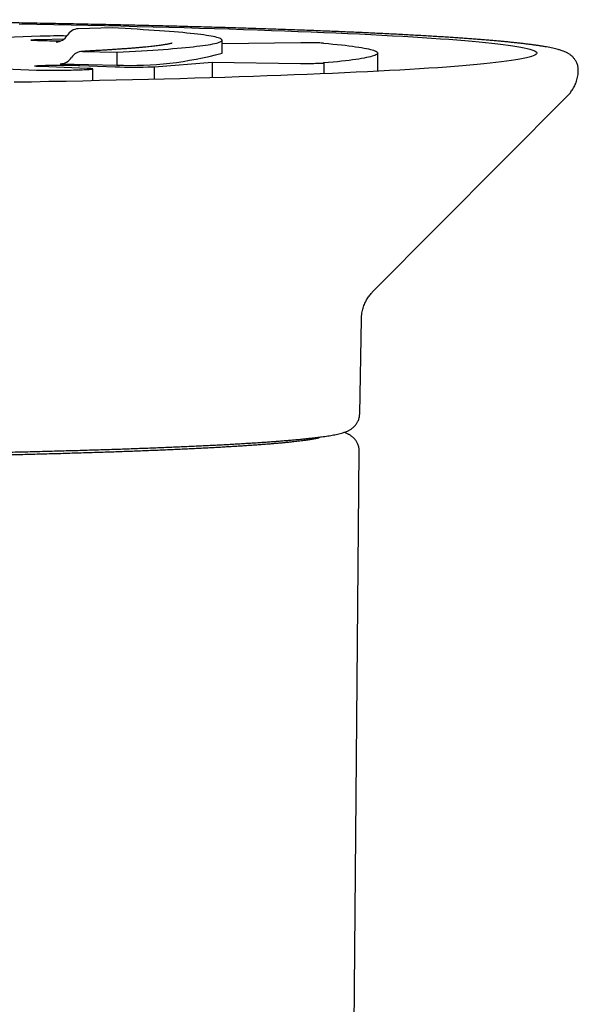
# Model space of a CAD drawing. Header units: millimetres. Extents: x 8 to 738, y 5 to 761.
# Tile 10 of 77: x 463 to 479, y 273 to 302. Entities that reach past the tile are written whole.
import ezdxf

# ---------------------------------------------------------------- set-up
doc = ezdxf.new("R2010")
doc.units = ezdxf.units.MM

msp = doc.modelspace()

# ---------------------------------------------------------------- linework, layer by layer
at = {"color": 7, "linetype": 'Continuous', "lineweight": 30}
for p, q in [((465.292, 301.303), (464.303, 301.279)), ((463.203, 301.061), (461.43, 300.993)), ((463.178, 300.967), (463.903, 300.99)), ((468.497, 300.57), (468.497, 300.945)), ((470.797, 300.869), (468.497, 300.835)), ((464.432, 300.618), (465.43, 300.595)), ((465.43, 300.595), (465.43, 300.22)), ((473.032, 300.041), (473.032, 300.57)), ((463.785, 300.259), (465.43, 300.22)), ((466.532, 300.171), (468.214, 300.309)), ((468.214, 300.309), (468.211, 299.852)), ((468.214, 300.309), (470.784, 300.271)), ((471.46, 300.282), (471.46, 300.282)), ((471.46, 300.282), (471.46, 299.968)), ((471.46, 300.282), (471.46, 299.968)), ((461.814, 300.127), (463.094, 300.076)), ((464.566, 300.124), (463.232, 300.176)), ((464.354, 300.211), (465.381, 300.17)), ((464.732, 299.763), (464.732, 300.108)), ((466.468, 300.169), (466.532, 300.171)), ((466.532, 299.806), (466.532, 300.171)), ((472.891, 293.623), (478.569, 299.332)), ((472.508, 290.068), (472.556, 292.825)), ((472.201, 255.438), (472.494, 288.973))]:
    msp.add_line(p, q, dxfattribs=at)
at = {"color": 7, "linetype": 'Continuous', "lineweight": 30, "flags": 128}
for points in [[(462.59, 301.419), (463.098, 301.41), (463.601, 301.4), (464.097, 301.391), (464.588, 301.381), (465.073, 301.37), (465.551, 301.359), (466.022, 301.348), (466.487, 301.336), (466.944, 301.325), (467.395, 301.312), (467.838, 301.3), (468.273, 301.287), (468.7, 301.274), (469.12, 301.26), (469.531, 301.247), (469.934, 301.232), (470.328, 301.218), (470.713, 301.203), (471.09, 301.189), (471.458, 301.173), (471.816, 301.158), (472.165, 301.142), (472.504, 301.126), (472.834, 301.11), (473.154, 301.093), (473.463, 301.077), (473.763, 301.06), (474.053, 301.043), (474.332, 301.025), (474.6, 301.008), (474.858, 300.99), (475.105, 300.972), (475.342, 300.954), (475.567, 300.936), (475.782, 300.917), (475.985, 300.899), (476.177, 300.88), (476.358, 300.861), (476.527, 300.842), (476.685, 300.823), (476.831, 300.804), (476.966, 300.784), (477.089, 300.765), (477.2, 300.745), (477.3, 300.726), (477.387, 300.706), (477.463, 300.686), (477.527, 300.667), (477.579, 300.647), (477.619, 300.627), (477.647, 300.607), (477.664, 300.587), (477.668, 300.567), (477.66, 300.547), (477.64, 300.528), (477.609, 300.508), (477.565, 300.488), (477.51, 300.468), (477.442, 300.448), (477.363, 300.429), (477.272, 300.409), (477.169, 300.389), (477.054, 300.37), (476.927, 300.351), (476.789, 300.331), (476.64, 300.312), (476.478, 300.293), (476.306, 300.274), (476.122, 300.255), (475.926, 300.237), (475.72, 300.218), (475.502, 300.2), (475.274, 300.181), (475.034, 300.163), (474.784, 300.145), (474.523, 300.128), (474.251, 300.11), (473.969, 300.093), (473.676, 300.076), (473.374, 300.059), (473.061, 300.042), (472.738, 300.026), (472.406, 300.01), (472.063, 299.994), (471.712, 299.978), (471.351, 299.963), (470.98, 299.948), (470.601, 299.933), (470.213, 299.918), (469.816, 299.904), (469.411, 299.89), (468.997, 299.876), (468.576, 299.863), (468.146, 299.85), (467.708, 299.837), (467.263, 299.825), (466.811, 299.813), (466.351, 299.801), (465.885, 299.79), (465.411, 299.779), (464.931, 299.768), (464.445, 299.757), (463.952, 299.747), (463.454, 299.738), (462.95, 299.728), (462.44, 299.72)], [(465.43, 300.595), (465.618, 300.605), (465.801, 300.615), (465.979, 300.625), (466.151, 300.635), (466.317, 300.646), (466.477, 300.656), (466.632, 300.667), (466.781, 300.678), (466.924, 300.689), (467.061, 300.7), (467.192, 300.711), (467.317, 300.722), (467.436, 300.733), (467.549, 300.744), (467.655, 300.756), (467.756, 300.767), (467.85, 300.778), (467.938, 300.79), (468.019, 300.802), (468.094, 300.813), (468.163, 300.825), (468.226, 300.837), (468.282, 300.848), (468.331, 300.86), (468.374, 300.872), (468.411, 300.884), (468.441, 300.896), (468.465, 300.908), (468.482, 300.92), (468.493, 300.932), (468.497, 300.943), (468.495, 300.955), (468.486, 300.967), (468.471, 300.979), (468.449, 300.991), (468.42, 301.003), (468.386, 301.015), (468.344, 301.027), (468.296, 301.039), (468.242, 301.05), (468.182, 301.062), (468.115, 301.074), (468.041, 301.086), (467.961, 301.097), (467.875, 301.109), (467.783, 301.12), (467.684, 301.132), (467.579, 301.143), (467.468, 301.154), (467.351, 301.166), (467.228, 301.177), (467.099, 301.188), (466.963, 301.199), (466.822, 301.21), (466.675, 301.22), (466.522, 301.231), (466.363, 301.242), (466.198, 301.252), (466.028, 301.262), (465.852, 301.273), (465.671, 301.283), (465.484, 301.293), (465.292, 301.303)], [(463.801, 300.922), (463.743, 300.921), (463.674, 300.921), (463.605, 300.921), (463.536, 300.922), (463.469, 300.922), (463.403, 300.923), (463.34, 300.924), (463.28, 300.925), (463.223, 300.927), (463.17, 300.928), (463.121, 300.93), (463.078, 300.932), (463.039, 300.934), (463.006, 300.936), (462.978, 300.938), (462.956, 300.941), (462.941, 300.943), (462.932, 300.945), (462.929, 300.948), (462.933, 300.95), (462.943, 300.953), (462.959, 300.955), (462.982, 300.957), (463.01, 300.959), (463.045, 300.961), (463.084, 300.963), (463.129, 300.965), (463.178, 300.967)], [(471.457, 300.859), (471.595, 300.846), (471.728, 300.834), (471.854, 300.821), (471.973, 300.808), (472.087, 300.796), (472.194, 300.783), (472.295, 300.77), (472.389, 300.757), (472.478, 300.744), (472.559, 300.731), (472.634, 300.717), (472.703, 300.704), (472.765, 300.691), (472.821, 300.678), (472.871, 300.664), (472.913, 300.651), (472.95, 300.638), (472.979, 300.624), (473.002, 300.611), (473.019, 300.597), (473.029, 300.584), (473.032, 300.571), (473.029, 300.557), (473.019, 300.544), (473.003, 300.53), (472.98, 300.517), (472.95, 300.503), (472.914, 300.49), (472.872, 300.477), (472.823, 300.463), (472.767, 300.45), (472.705, 300.437), (472.636, 300.424), (472.561, 300.411), (472.479, 300.397), (472.392, 300.384), (472.297, 300.371), (472.196, 300.358), (472.089, 300.345), (471.976, 300.333), (471.857, 300.32), (471.731, 300.307), (471.599, 300.295), (471.46, 300.282)], [(471.46, 300.282), (471.458, 300.282), (471.456, 300.282), (471.455, 300.282), (471.453, 300.281), (471.451, 300.281), (471.449, 300.281), (471.447, 300.281), (471.445, 300.281)], [(463.232, 300.176), (463.189, 300.178), (463.15, 300.18), (463.117, 300.182), (463.09, 300.184), (463.069, 300.187), (463.054, 300.189), (463.045, 300.191), (463.043, 300.194), (463.047, 300.196), (463.058, 300.199), (463.075, 300.201), (463.097, 300.203), (463.126, 300.205), (463.161, 300.208), (463.201, 300.21), (463.246, 300.211), (463.295, 300.213), (463.349, 300.215), (463.407, 300.216), (463.468, 300.217), (463.532, 300.218), (463.598, 300.219), (463.665, 300.219), (463.734, 300.22), (463.803, 300.22), (463.872, 300.219), (463.941, 300.219), (464.008, 300.219), (464.073, 300.218), (464.136, 300.217), (464.196, 300.216), (464.253, 300.214), (464.306, 300.213), (464.354, 300.211)], [(464.545, 300.092), (464.588, 300.094), (464.627, 300.096), (464.66, 300.098), (464.687, 300.1), (464.708, 300.102), (464.722, 300.104), (464.731, 300.107), (464.732, 300.109), (464.727, 300.111), (464.716, 300.113), (464.698, 300.116), (464.673, 300.118), (464.643, 300.12), (464.607, 300.122), (464.566, 300.124)]]:
    msp.add_lwpolyline(points, dxfattribs=at)
at = {"color": 7, "linetype": 'Continuous', "lineweight": 30}
for centre, radius, start, end in [((463.638, 301.288), 0.401, 273.3852, 329.2613), ((464.326, 300.879), 0.401, 93.3852, 149.2613), ((463.698, 285.441), 15.628, 89, 91.8159), ((464.433, 300.235), 0.383, 90.1375, 147.9581), ((465.837, 310.26), 10.048, 267.6789, 285.3531), ((463.784, 300.642), 0.383, 270.1375, 327.9581), ((463.591, 315.55), 15.481, 268.159, 271.6712), ((457.388, 500.552), 200.588, 271.90135, 272.04471), ((465.945, 317.635), 17.474, 268.1491, 271.714)]:
    msp.add_arc(centre, radius, start, end, dxfattribs=at)
for points, knots in [([(478.875, 300.071), (478.876, 300.082), (478.876, 300.111), (478.87, 300.158), (478.859, 300.21), (478.843, 300.259), (478.823, 300.305), (478.801, 300.346), (478.776, 300.384), (478.75, 300.418), (478.722, 300.449), (478.694, 300.477), (478.664, 300.503), (478.633, 300.526), (478.6, 300.548), (478.565, 300.569), (478.527, 300.589), (478.484, 300.608), (478.432, 300.629), (478.368, 300.652), (478.294, 300.674), (478.214, 300.694), (478.133, 300.713), (478.047, 300.731), (477.956, 300.748), (477.862, 300.764), (477.765, 300.78), (477.664, 300.795), (477.558, 300.809), (477.447, 300.824), (477.332, 300.838), (477.211, 300.852), (477.086, 300.866), (476.956, 300.88), (476.82, 300.893), (476.68, 300.907), (476.534, 300.92), (476.384, 300.934), (476.228, 300.947), (476.067, 300.96), (475.902, 300.973), (475.731, 300.985), (475.555, 300.998), (475.374, 301.011), (475.188, 301.023), (474.998, 301.036), (474.802, 301.048), (474.601, 301.06), (474.396, 301.072), (474.186, 301.084), (473.971, 301.096), (473.751, 301.108), (473.527, 301.119), (473.298, 301.131), (473.064, 301.142), (472.826, 301.153), (472.583, 301.165), (472.336, 301.176), (472.084, 301.186), (471.828, 301.197), (471.568, 301.208), (471.303, 301.218), (471.034, 301.229), (470.761, 301.239), (470.484, 301.249), (470.203, 301.259), (469.918, 301.269), (469.628, 301.278), (469.335, 301.288), (469.039, 301.297), (468.738, 301.306), (468.434, 301.315), (468.126, 301.324), (467.814, 301.333), (467.499, 301.341), (467.18, 301.35), (466.858, 301.358), (466.533, 301.366), (466.204, 301.374), (465.873, 301.382), (465.538, 301.389), (465.2, 301.397), (464.859, 301.404), (464.515, 301.411), (464.168, 301.418), (463.819, 301.425), (463.467, 301.431), (463.112, 301.438), (462.754, 301.444), (462.394, 301.45), (462.032, 301.456), (461.667, 301.462), (461.3, 301.467), (460.931, 301.472), (460.56, 301.477), (460.187, 301.482), (459.811, 301.487), (459.434, 301.492), (459.055, 301.496), (458.674, 301.5), (458.292, 301.504), (457.908, 301.508), (457.522, 301.512), (457.135, 301.515), (456.747, 301.518), (456.357, 301.521), (455.967, 301.524), (455.575, 301.527), (455.182, 301.529), (454.788, 301.531), (454.393, 301.533), (453.998, 301.535), (453.602, 301.537), (453.205, 301.538), (452.807, 301.539), (452.409, 301.54), (452.011, 301.541), (451.613, 301.542), (451.214, 301.542), (450.815, 301.543), (450.416, 301.543), (450.017, 301.543), (449.618, 301.542), (449.22, 301.542), (448.821, 301.541), (448.423, 301.54), (448.026, 301.539), (447.628, 301.537), (447.232, 301.536), (446.836, 301.534), (446.441, 301.532), (446.047, 301.53), (445.654, 301.528), (445.261, 301.525), (444.87, 301.522), (444.48, 301.52), (444.091, 301.516), (443.704, 301.513), (443.317, 301.51), (442.933, 301.506), (442.55, 301.502), (442.168, 301.498), (441.788, 301.494), (441.41, 301.489), (441.034, 301.485), (440.66, 301.48), (440.288, 301.475), (439.918, 301.47), (439.55, 301.464), (439.184, 301.459), (438.821, 301.453), (438.46, 301.447), (438.102, 301.441), (437.746, 301.434), (437.392, 301.428), (437.042, 301.421), (436.694, 301.414), (436.349, 301.407), (436.007, 301.4), (435.667, 301.393), (435.331, 301.385), (434.998, 301.378), (434.668, 301.37), (434.342, 301.362), (434.018, 301.354), (433.698, 301.345), (433.382, 301.337), (433.069, 301.328), (432.759, 301.319), (432.453, 301.31), (432.151, 301.301), (431.853, 301.292), (431.558, 301.283), (431.267, 301.273), (430.981, 301.263), (430.698, 301.254), (430.419, 301.244), (430.144, 301.233), (429.874, 301.223), (429.607, 301.213), (429.345, 301.202), (429.087, 301.191), (428.834, 301.181), (428.585, 301.17), (428.34, 301.159), (428.1, 301.147), (427.865, 301.136), (427.634, 301.125), (427.407, 301.113), (427.186, 301.102), (426.969, 301.09), (426.757, 301.078), (426.549, 301.066), (426.347, 301.054), (426.149, 301.042), (425.957, 301.029), (425.769, 301.017), (425.586, 301.004), (425.408, 300.992), (425.236, 300.979), (425.068, 300.966), (424.905, 300.953), (424.748, 300.94), (424.595, 300.927), (424.448, 300.913), (424.306, 300.9), (424.169, 300.887), (424.037, 300.873), (423.91, 300.859), (423.788, 300.845), (423.671, 300.831), (423.56, 300.817), (423.453, 300.803), (423.351, 300.788), (423.253, 300.773), (423.161, 300.758), (423.072, 300.742), (422.987, 300.725), (422.906, 300.708), (422.827, 300.689), (422.748, 300.668), (422.675, 300.645), (422.611, 300.622), (422.559, 300.6), (422.516, 300.579), (422.478, 300.557), (422.443, 300.535), (422.41, 300.511), (422.379, 300.485), (422.349, 300.457), (422.321, 300.427), (422.294, 300.394), (422.27, 300.357), (422.246, 300.316), (422.225, 300.27), (422.208, 300.219), (422.196, 300.165), (422.189, 300.116), (422.189, 300.084), (422.189, 300.071)], [0, 0, 0, 0, 0.000774, 0.002077, 0.003376, 0.004676, 0.005985, 0.007313, 0.008673, 0.010082, 0.01156, 0.013129, 0.014818, 0.01666, 0.0187, 0.020994, 0.023624, 0.026712, 0.030454, 0.035181, 0.041285, 0.046711, 0.051802, 0.057199, 0.062352, 0.06735, 0.072245, 0.077068, 0.081838, 0.086569, 0.091269, 0.095945, 0.100601, 0.105243, 0.109871, 0.114488, 0.119097, 0.123698, 0.128292, 0.132881, 0.137465, 0.142045, 0.146622, 0.151195, 0.155765, 0.160333, 0.164899, 0.169462, 0.174024, 0.178584, 0.183143, 0.187701, 0.192257, 0.196813, 0.201367, 0.205921, 0.210473, 0.215025, 0.219577, 0.224127, 0.228677, 0.233227, 0.237776, 0.242325, 0.246873, 0.251421, 0.255968, 0.260516, 0.265063, 0.269609, 0.274155, 0.278701, 0.283247, 0.287793, 0.292338, 0.296883, 0.301428, 0.305973, 0.310518, 0.315062, 0.319607, 0.324151, 0.328695, 0.333239, 0.337783, 0.342327, 0.34687, 0.351414, 0.355958, 0.360501, 0.365044, 0.369588, 0.374131, 0.378674, 0.383217, 0.38776, 0.392303, 0.396846, 0.401388, 0.405931, 0.410474, 0.415017, 0.419559, 0.424102, 0.428644, 0.433187, 0.43773, 0.442272, 0.446814, 0.451357, 0.455899, 0.460442, 0.464984, 0.469527, 0.474069, 0.478611, 0.483154, 0.487696, 0.492238, 0.496781, 0.501323, 0.505865, 0.510408, 0.51495, 0.519492, 0.524035, 0.528577, 0.533119, 0.537662, 0.542204, 0.546746, 0.551289, 0.555831, 0.560374, 0.564916, 0.569459, 0.574001, 0.578544, 0.583086, 0.587629, 0.592172, 0.596714, 0.601257, 0.6058, 0.610343, 0.614885, 0.619428, 0.623971, 0.628514, 0.633058, 0.637601, 0.642144, 0.646687, 0.651231, 0.655774, 0.660318, 0.664861, 0.669405, 0.673949, 0.678493, 0.683037, 0.687582, 0.692126, 0.69667, 0.701215, 0.70576, 0.710305, 0.71485, 0.719396, 0.723941, 0.728487, 0.733033, 0.737579, 0.742126, 0.746673, 0.75122, 0.755767, 0.760315, 0.764863, 0.769412, 0.773961, 0.778511, 0.783061, 0.787611, 0.792162, 0.796714, 0.801267, 0.80582, 0.810375, 0.81493, 0.819486, 0.824043, 0.828602, 0.833162, 0.837723, 0.842286, 0.846851, 0.851419, 0.855988, 0.86056, 0.865136, 0.869715, 0.874297, 0.878885, 0.883477, 0.888076, 0.892681, 0.897295, 0.901919, 0.906555, 0.911205, 0.915873, 0.920562, 0.925278, 0.930029, 0.934825, 0.93968, 0.944616, 0.949669, 0.954893, 0.96039, 0.966345, 0.971214, 0.974848, 0.977864, 0.980429, 0.982657, 0.984632, 0.986412, 0.988042, 0.989557, 0.990982, 0.992342, 0.993655, 0.995062, 0.996431, 0.997772, 0.999096, 1, 1, 1, 1]), ([(467.046, 300.859), (467.046, 300.859), (467.047, 300.86), (467.044, 300.859), (467.037, 300.856), (467.024, 300.853), (467.005, 300.848), (466.979, 300.842), (466.948, 300.835), (466.91, 300.828), (466.865, 300.82), (466.813, 300.812), (466.755, 300.803), (466.69, 300.794), (466.619, 300.785), (466.542, 300.776), (466.459, 300.766), (466.369, 300.756), (466.274, 300.747), (466.173, 300.737), (466.066, 300.728), (465.954, 300.718), (465.836, 300.708), (465.712, 300.699), (465.583, 300.689), (465.449, 300.68), (465.31, 300.67), (465.165, 300.661), (465.015, 300.652), (464.86, 300.643), (464.7, 300.634), (464.549, 300.625), (464.449, 300.62), (464.406, 300.618)], [0, 0, 0, 0, 0.001108, 0.022076, 0.044914, 0.069622, 0.096132, 0.124312, 0.153988, 0.184962, 0.217033, 0.250013, 0.283736, 0.31806, 0.35287, 0.388072, 0.423591, 0.459367, 0.495352, 0.53151, 0.567809, 0.604226, 0.640742, 0.677341, 0.714009, 0.750738, 0.787517, 0.824341, 0.861202, 0.898097, 0.93502, 0.971968, 1, 1, 1, 1]), ([(471.457, 300.859), (471.443, 300.86), (471.415, 300.862), (471.352, 300.865), (471.275, 300.867), (471.188, 300.869), (471.092, 300.87), (470.992, 300.87), (470.891, 300.87), (470.829, 300.869), (470.797, 300.869)], [0, 0, 0, 0, 0.124244, 0.249718, 0.373404, 0.499572, 0.623142, 0.749472, 0.874074, 1, 1, 1, 1]), ([(470.784, 300.271), (470.816, 300.271), (470.878, 300.27), (470.978, 300.27), (471.078, 300.27), (471.173, 300.271), (471.262, 300.273), (471.338, 300.275), (471.403, 300.278), (471.431, 300.28), (471.445, 300.281)], [0, 0, 0, 0, 0.124243, 0.249718, 0.3734, 0.499573, 0.623139, 0.749473, 0.874072, 1, 1, 1, 1]), ([(478.568, 299.332), (478.575, 299.339), (478.593, 299.357), (478.625, 299.393), (478.664, 299.44), (478.702, 299.494), (478.739, 299.553), (478.772, 299.617), (478.802, 299.685), (478.828, 299.755), (478.848, 299.829), (478.864, 299.905), (478.873, 299.982), (478.877, 300.037), (478.876, 300.067), (478.876, 300.071)], [0, 0, 0, 0, 0.042945, 0.127967, 0.210984, 0.301306, 0.390088, 0.477612, 0.564207, 0.650071, 0.735305, 0.819949, 0.904021, 0.987542, 1, 1, 1, 1]), ([(472.557, 292.825), (472.557, 292.827), (472.556, 292.857), (472.561, 292.913), (472.57, 292.993), (472.586, 293.071), (472.606, 293.146), (472.631, 293.219), (472.659, 293.287), (472.691, 293.352), (472.726, 293.412), (472.762, 293.468), (472.799, 293.519), (472.837, 293.565), (472.868, 293.6), (472.886, 293.617), (472.891, 293.622)], [0, 0, 0, 0, 0.006272, 0.089384, 0.17193, 0.253909, 0.33532, 0.416154, 0.496398, 0.576041, 0.65509, 0.733597, 0.811678, 0.889534, 0.967443, 1, 1, 1, 1]), ([(428.556, 290.068), (428.556, 290.061), (428.556, 290.036), (428.562, 289.993), (428.573, 289.941), (428.588, 289.892), (428.608, 289.847), (428.63, 289.806), (428.654, 289.769), (428.68, 289.735), (428.707, 289.705), (428.735, 289.678), (428.764, 289.653), (428.794, 289.631), (428.824, 289.611), (428.856, 289.592), (428.891, 289.574), (428.928, 289.557), (428.972, 289.539), (429.025, 289.521), (429.09, 289.501), (429.163, 289.483), (429.239, 289.466), (429.318, 289.45), (429.401, 289.435), (429.49, 289.42), (429.582, 289.407), (429.678, 289.393), (429.778, 289.38), (429.883, 289.368), (429.992, 289.355), (430.106, 289.343), (430.225, 289.331), (430.349, 289.319), (430.478, 289.307), (430.612, 289.295), (430.751, 289.284), (430.895, 289.272), (431.044, 289.261), (431.198, 289.25), (431.357, 289.238), (431.521, 289.227), (431.69, 289.217), (431.864, 289.206), (432.042, 289.195), (432.226, 289.184), (432.414, 289.174), (432.606, 289.164), (432.804, 289.153), (433.006, 289.143), (433.213, 289.133), (433.424, 289.124), (433.64, 289.114), (433.86, 289.104), (434.084, 289.095), (434.313, 289.085), (434.546, 289.076), (434.784, 289.067), (435.025, 289.058), (435.271, 289.05), (435.52, 289.041), (435.774, 289.032), (436.031, 289.024), (436.293, 289.016), (436.557, 289.008), (436.826, 289), (437.098, 288.992), (437.374, 288.985), (437.654, 288.977), (437.936, 288.97), (438.222, 288.963), (438.512, 288.956), (438.804, 288.949), (439.1, 288.943), (439.398, 288.936), (439.7, 288.93), (440.004, 288.924), (440.311, 288.918), (440.621, 288.912), (440.934, 288.907), (441.249, 288.901), (441.566, 288.896), (441.886, 288.891), (442.208, 288.886), (442.532, 288.881), (442.859, 288.877), (443.187, 288.873), (443.518, 288.869), (443.85, 288.865), (444.184, 288.861), (444.52, 288.858), (444.857, 288.854), (445.196, 288.851), (445.536, 288.848), (445.878, 288.845), (446.22, 288.843), (446.564, 288.84), (446.909, 288.838), (447.255, 288.836), (447.602, 288.835), (447.95, 288.833), (448.298, 288.832), (448.647, 288.83), (448.996, 288.829), (449.346, 288.829), (449.696, 288.828), (450.046, 288.828), (450.397, 288.828), (450.747, 288.828), (451.098, 288.828), (451.448, 288.828), (451.798, 288.829), (452.148, 288.83), (452.497, 288.831), (452.845, 288.832), (453.194, 288.833), (453.541, 288.835), (453.888, 288.837), (454.233, 288.839), (454.578, 288.841), (454.922, 288.843), (455.264, 288.846), (455.606, 288.849), (455.945, 288.852), (456.284, 288.855), (456.621, 288.858), (456.956, 288.862), (457.29, 288.865), (457.622, 288.869), (457.952, 288.874), (458.28, 288.878), (458.606, 288.882), (458.93, 288.887), (459.251, 288.892), (459.57, 288.897), (459.887, 288.902), (460.202, 288.908), (460.514, 288.913), (460.823, 288.919), (461.129, 288.925), (461.433, 288.931), (461.734, 288.937), (462.032, 288.944), (462.327, 288.95), (462.618, 288.957), (462.907, 288.964), (463.192, 288.971), (463.474, 288.979), (463.753, 288.986), (464.028, 288.994), (464.299, 289.001), (464.567, 289.009), (464.831, 289.017), (465.091, 289.026), (465.348, 289.034), (465.6, 289.042), (465.849, 289.051), (466.094, 289.06), (466.334, 289.069), (466.57, 289.078), (466.802, 289.087), (467.03, 289.097), (467.254, 289.106), (467.473, 289.116), (467.687, 289.125), (467.898, 289.135), (468.103, 289.145), (468.304, 289.155), (468.501, 289.166), (468.692, 289.176), (468.879, 289.186), (469.061, 289.197), (469.238, 289.208), (469.411, 289.218), (469.578, 289.229), (469.741, 289.24), (469.899, 289.251), (470.051, 289.263), (470.199, 289.274), (470.342, 289.286), (470.479, 289.297), (470.612, 289.309), (470.739, 289.321), (470.862, 289.332), (470.979, 289.345), (471.091, 289.357), (471.199, 289.369), (471.301, 289.382), (471.399, 289.395), (471.492, 289.408), (471.581, 289.421), (471.665, 289.435), (471.746, 289.449), (471.823, 289.465), (471.899, 289.482), (471.976, 289.501), (472.044, 289.522), (472.102, 289.543), (472.146, 289.561), (472.185, 289.58), (472.221, 289.599), (472.254, 289.619), (472.285, 289.641), (472.315, 289.665), (472.344, 289.692), (472.372, 289.721), (472.398, 289.753), (472.423, 289.788), (472.447, 289.828), (472.468, 289.873), (472.487, 289.924), (472.5, 289.977), (472.507, 290.025), (472.507, 290.056), (472.508, 290.067)], [0, 0, 0, 0, 0.00054, 0.001942, 0.003336, 0.004728, 0.006123, 0.007533, 0.008968, 0.010445, 0.011984, 0.013608, 0.015343, 0.017225, 0.019296, 0.021611, 0.024244, 0.027304, 0.030962, 0.03551, 0.041477, 0.048106, 0.054107, 0.059781, 0.06579, 0.071562, 0.077181, 0.082699, 0.088146, 0.09354, 0.098895, 0.104218, 0.109518, 0.114798, 0.120063, 0.125315, 0.130555, 0.135787, 0.141011, 0.146229, 0.151441, 0.156648, 0.161851, 0.16705, 0.172246, 0.177439, 0.18263, 0.187818, 0.193005, 0.198189, 0.203372, 0.208554, 0.213734, 0.218913, 0.224091, 0.229268, 0.234444, 0.23962, 0.244794, 0.249968, 0.255141, 0.260314, 0.265486, 0.270658, 0.275829, 0.281, 0.286171, 0.291341, 0.29651, 0.30168, 0.306849, 0.312018, 0.317186, 0.322355, 0.327523, 0.332691, 0.337859, 0.343026, 0.348194, 0.353361, 0.358528, 0.363695, 0.368862, 0.374028, 0.379195, 0.384362, 0.389528, 0.394694, 0.39986, 0.405027, 0.410193, 0.415359, 0.420524, 0.42569, 0.430856, 0.436022, 0.441188, 0.446353, 0.451519, 0.456684, 0.46185, 0.467015, 0.472181, 0.477346, 0.482512, 0.487677, 0.492843, 0.498008, 0.503174, 0.508339, 0.513504, 0.51867, 0.523835, 0.529001, 0.534166, 0.539332, 0.544497, 0.549663, 0.554828, 0.559994, 0.56516, 0.570325, 0.575491, 0.580657, 0.585823, 0.590989, 0.596155, 0.601321, 0.606487, 0.611653, 0.616819, 0.621986, 0.627152, 0.632319, 0.637485, 0.642652, 0.647819, 0.652986, 0.658153, 0.663321, 0.668488, 0.673656, 0.678824, 0.683992, 0.68916, 0.694329, 0.699497, 0.704666, 0.709836, 0.715005, 0.720175, 0.725346, 0.730516, 0.735687, 0.740859, 0.746031, 0.751203, 0.756376, 0.76155, 0.766724, 0.771899, 0.777075, 0.782252, 0.787429, 0.792608, 0.797787, 0.802968, 0.80815, 0.813334, 0.81852, 0.823707, 0.828896, 0.834088, 0.839282, 0.844479, 0.84968, 0.854884, 0.860093, 0.865306, 0.870526, 0.875752, 0.880987, 0.886231, 0.891486, 0.896754, 0.902039, 0.907344, 0.912675, 0.918037, 0.92344, 0.928897, 0.934427, 0.940059, 0.945839, 0.951849, 0.958242, 0.965331, 0.969922, 0.973625, 0.976721, 0.979365, 0.981672, 0.983724, 0.98558, 0.987286, 0.988877, 0.990383, 0.991826, 0.993224, 0.994735, 0.996211, 0.99766, 0.999091, 1, 1, 1, 1]), ([(471.323, 289.365), (471.323, 289.365), (471.323, 289.365), (471.317, 289.363), (471.307, 289.36), (471.29, 289.356), (471.267, 289.35), (471.238, 289.344), (471.203, 289.336), (471.161, 289.328), (471.112, 289.32), (471.056, 289.31), (470.994, 289.301), (470.925, 289.291), (470.85, 289.281), (470.768, 289.271), (470.68, 289.26), (470.586, 289.25), (470.486, 289.239), (470.38, 289.228), (470.269, 289.217), (470.151, 289.207), (470.028, 289.196), (469.899, 289.185), (469.765, 289.174), (469.625, 289.164), (469.479, 289.153), (469.329, 289.143), (469.172, 289.132), (469.011, 289.122), (468.845, 289.111), (468.673, 289.101), (468.497, 289.091), (468.315, 289.081), (468.129, 289.07), (467.937, 289.061), (467.741, 289.051), (467.54, 289.041), (467.334, 289.031), (467.124, 289.022), (466.909, 289.012), (466.69, 289.003), (466.466, 288.994), (466.238, 288.985), (466.005, 288.976), (465.768, 288.967), (465.527, 288.959), (465.282, 288.95), (465.033, 288.942), (464.78, 288.934), (464.523, 288.926), (464.262, 288.918), (463.998, 288.91), (463.73, 288.902), (463.458, 288.895), (463.183, 288.887), (462.904, 288.88), (462.622, 288.873), (462.336, 288.866), (462.047, 288.86), (461.756, 288.853), (461.461, 288.847), (461.163, 288.841), (460.862, 288.835), (460.559, 288.829), (460.252, 288.823), (459.943, 288.818), (459.632, 288.812), (459.318, 288.807), (459.001, 288.802), (458.683, 288.798), (458.362, 288.793), (458.039, 288.789), (457.714, 288.784), (457.387, 288.78), (457.058, 288.777), (456.727, 288.773), (456.395, 288.769), (456.061, 288.766), (455.725, 288.763), (455.388, 288.76), (455.05, 288.758), (454.711, 288.755), (454.37, 288.753), (454.029, 288.751), (453.686, 288.749), (453.343, 288.747), (452.999, 288.746), (452.654, 288.744), (452.308, 288.743), (451.962, 288.742), (451.616, 288.741), (451.27, 288.741), (450.923, 288.741), (450.576, 288.74), (450.229, 288.741), (449.882, 288.741), (449.535, 288.741), (449.189, 288.742), (448.843, 288.743), (448.498, 288.744), (448.153, 288.745), (447.808, 288.747), (447.465, 288.748), (447.122, 288.75), (446.78, 288.752), (446.439, 288.755), (446.099, 288.757), (445.761, 288.76), (445.424, 288.762), (445.088, 288.765), (444.753, 288.769), (444.421, 288.772), (444.09, 288.776), (443.76, 288.78), (443.433, 288.784), (443.107, 288.788), (442.783, 288.792), (442.462, 288.797), (442.143, 288.801), (441.826, 288.806), (441.511, 288.811), (441.199, 288.817), (440.889, 288.822), (440.582, 288.828), (440.278, 288.833), (439.977, 288.839), (439.678, 288.846), (439.382, 288.852), (439.09, 288.858), (438.8, 288.865), (438.514, 288.872), (438.231, 288.879), (437.951, 288.886), (437.675, 288.893), (437.402, 288.901), (437.133, 288.908), (436.867, 288.916), (436.606, 288.924), (436.348, 288.932), (436.094, 288.94), (435.843, 288.948), (435.597, 288.957), (435.355, 288.966), (435.117, 288.974), (434.884, 288.983), (434.654, 288.992), (434.429, 289.001), (434.209, 289.011), (433.993, 289.02), (433.781, 289.029), (433.574, 289.039), (433.372, 289.049), (433.174, 289.059), (432.982, 289.068), (432.794, 289.079), (432.611, 289.089), (432.433, 289.099), (432.26, 289.109), (432.092, 289.12), (431.929, 289.13), (431.771, 289.141), (431.619, 289.151), (431.472, 289.162), (431.33, 289.173), (431.194, 289.183), (431.064, 289.194), (430.939, 289.205), (430.819, 289.216), (430.705, 289.227), (430.597, 289.237), (430.495, 289.248), (430.399, 289.259), (430.309, 289.269), (430.225, 289.28), (430.147, 289.29), (430.076, 289.301), (430.011, 289.31), (429.953, 289.32), (429.902, 289.329), (429.857, 289.338), (429.82, 289.345), (429.791, 289.352), (429.769, 289.357), (429.754, 289.362), (429.745, 289.364), (429.74, 289.366), (429.741, 289.365), (429.741, 289.365)], [0, 0, 0, 0, 0.002024, 0.005337, 0.008898, 0.012702, 0.016739, 0.020992, 0.025441, 0.030064, 0.034836, 0.039736, 0.044744, 0.049842, 0.055015, 0.06025, 0.065537, 0.070867, 0.076232, 0.081628, 0.087049, 0.092491, 0.097951, 0.103426, 0.108915, 0.114414, 0.119924, 0.125442, 0.130968, 0.1365, 0.142038, 0.147581, 0.153128, 0.15868, 0.164234, 0.169792, 0.175353, 0.180916, 0.186482, 0.19205, 0.197619, 0.203191, 0.208763, 0.214338, 0.219913, 0.22549, 0.231068, 0.236647, 0.242226, 0.247807, 0.253388, 0.25897, 0.264553, 0.270136, 0.27572, 0.281305, 0.28689, 0.292475, 0.298061, 0.303647, 0.309234, 0.314821, 0.320408, 0.325996, 0.331584, 0.337172, 0.34276, 0.348349, 0.353938, 0.359527, 0.365116, 0.370706, 0.376295, 0.381885, 0.387475, 0.393065, 0.398655, 0.404246, 0.409836, 0.415427, 0.421017, 0.426608, 0.432199, 0.43779, 0.443381, 0.448972, 0.454563, 0.460154, 0.465745, 0.471336, 0.476927, 0.482519, 0.48811, 0.493701, 0.499292, 0.504884, 0.510475, 0.516066, 0.521658, 0.527249, 0.53284, 0.538431, 0.544023, 0.549614, 0.555205, 0.560796, 0.566387, 0.571978, 0.577569, 0.583159, 0.58875, 0.594341, 0.599931, 0.605522, 0.611112, 0.616702, 0.622292, 0.627882, 0.633472, 0.639061, 0.644651, 0.65024, 0.655829, 0.661418, 0.667006, 0.672595, 0.678183, 0.683771, 0.689358, 0.694945, 0.700532, 0.706119, 0.711705, 0.717291, 0.722876, 0.728461, 0.734046, 0.739629, 0.745213, 0.750795, 0.756377, 0.761959, 0.767539, 0.773119, 0.778697, 0.784275, 0.789852, 0.795427, 0.801001, 0.806574, 0.812146, 0.817715, 0.823283, 0.828848, 0.834412, 0.839973, 0.845531, 0.851086, 0.856637, 0.862185, 0.867728, 0.873267, 0.878799, 0.884326, 0.889845, 0.895355, 0.900857, 0.906347, 0.911824, 0.917286, 0.92273, 0.928154, 0.933552, 0.938922, 0.944256, 0.949547, 0.954787, 0.959964, 0.965065, 0.970073, 0.974969, 0.979729, 0.984326, 0.988288, 0.992039, 0.995563, 0.998851, 1, 1, 1, 1]), ([(470.876, 289.285), (470.883, 289.295), (470.896, 289.315), (470.909, 289.331), (470.915, 289.338)], [0, 0, 0, 0, 0.536989, 1, 1, 1, 1]), ([(472.494, 288.973), (472.494, 288.981), (472.495, 289.008), (472.49, 289.052), (472.48, 289.104), (472.465, 289.154), (472.446, 289.2), (472.424, 289.242), (472.4, 289.28), (472.375, 289.314), (472.348, 289.345), (472.32, 289.372), (472.291, 289.397), (472.262, 289.42), (472.232, 289.44), (472.2, 289.459), (472.166, 289.477), (472.129, 289.495), (472.09, 289.511), (472.063, 289.52), (472.05, 289.525)], [0, 0, 0, 0, 0.018723, 0.059892, 0.100825, 0.141651, 0.182555, 0.2238, 0.265738, 0.308814, 0.353579, 0.400691, 0.450939, 0.505279, 0.564903, 0.631342, 0.706668, 0.793841, 0.897425, 1, 1, 1, 1])]:
    msp.add_open_spline(points, degree=3, knots=knots, dxfattribs=at)

doc.saveas('drawing.dxf')
